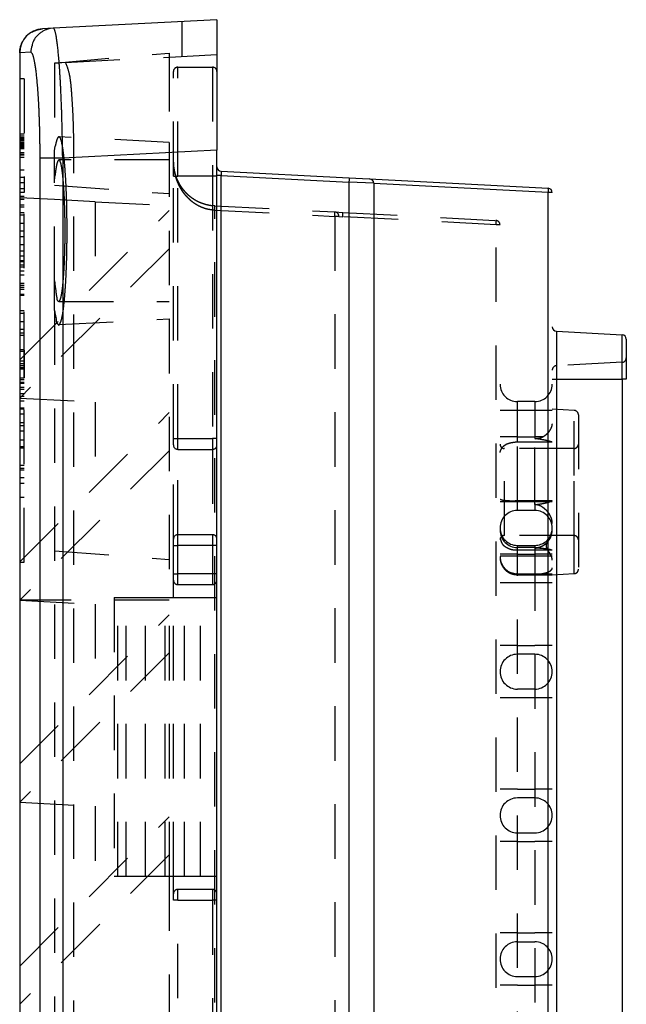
# Model space of a CAD drawing. Extents: x 4.4 to 23.4, y 0.5 to 15.
# Tile 19 of 19: x 16.3 to 17.6, y 6.8 to 9.1. Entities that reach past the tile are written whole.
import ezdxf

# ---------------------------------------------------------------- set-up
doc = ezdxf.new("R2010")
doc.units = 0
doc.linetypes.add('HIDDEN', pattern=[0.1875, 0.125, -0.0625])
doc.layers.add('ACSRY', color=30, linetype='CONTINUOUS')

msp = doc.modelspace()

# ---------------------------------------------------------------- linework, layer by layer
at = {"layer": 'ACSRY', "color": 30, "linetype": 'CONTINUOUS'}
for p, q in [((16.7054, 9.079), (16.3296, 9.0593)), ((16.7054, 9.079), (16.7054, 8.7794)), ((16.3296, 9.0593), (16.3045, 9.058)), ((16.2777, 9.0044), (16.2526, 9.0031)), ((16.2526, 9.0031), (16.2526, 2.8609)), ((16.7054, 8.7794), (16.3511, 8.7609)), ((16.7054, 3.0846), (16.7054, 8.7794)), ((16.3511, 8.7609), (16.2992, 8.7609)), ((16.2992, 3.1032), (16.2992, 8.7609)), ((16.3511, 8.7609), (16.3511, 3.1032)), ((16.7149, 8.7313), (17.0085, 8.7159)), ((16.7149, 8.7213), (16.7054, 8.7213)), ((16.7149, 8.7213), (17.0085, 8.7059)), ((16.7149, 3.1427), (16.7149, 8.7213)), ((17.0085, 8.7159), (17.0559, 8.7134)), ((17.0654, 8.7034), (17.0085, 8.7059)), ((17.0085, 8.7059), (17.0085, 3.1581)), ((17.0559, 8.7134), (17.4659, 8.6919)), ((17.0654, 8.7034), (17.0654, 3.1606)), ((17.4663, 8.6819), (17.0654, 8.7029)), ((17.4754, 8.6819), (17.4663, 8.6819)), ((17.4663, 3.1821), (17.4663, 8.6819)), ((17.4849, 8.3635), (17.6359, 8.3556)), ((17.4849, 8.3635), (17.4849, 8.254)), ((17.6359, 8.254), (17.6359, 8.3556)), ((17.6454, 8.3456), (17.6454, 8.254)), ((17.4754, 8.254), (17.4849, 8.254)), ((17.4849, 8.254), (17.6359, 8.254)), ((17.4849, 8.254), (17.4849, 3.61)), ((17.6454, 8.254), (17.6359, 8.254)), ((17.6359, 8.254), (17.6359, 3.61))]:
    msp.add_line(p, q, dxfattribs=at)
at = {"layer": 'ACSRY', "color": 30, "linetype": 'HIDDEN'}
for p, q in [((16.6254, 8.9947), (16.6254, 9.0748)), ((16.3324, 8.9794), (16.5954, 9.0024)), ((16.3577, 8.9807), (16.7054, 8.9989)), ((16.5954, 9.0024), (16.5954, 8.9931)), ((16.3577, 8.9807), (16.3324, 8.9794)), ((16.3324, 8.9794), (16.3324, 8.7779)), ((16.5954, 8.9931), (16.5954, 8.797)), ((16.6054, 8.72), (16.6054, 8.96)), ((16.6154, 8.97), (16.6954, 8.97)), ((16.6154, 8.72), (16.6154, 8.97)), ((16.6954, 8.97), (16.6954, 8.72)), ((16.2624, 8.9436), (16.2524, 8.9436)), ((16.2624, 8.9436), (16.2624, 8.682)), ((16.2624, 8.8112), (16.2524, 8.8112)), ((16.2624, 8.8077), (16.2524, 8.8077)), ((16.2524, 8.8054), (16.2624, 8.8054)), ((16.2624, 8.8023), (16.2524, 8.8023)), ((16.2524, 8.8008), (16.2624, 8.8008)), ((16.2624, 8.7966), (16.2524, 8.7966)), ((16.2524, 8.7961), (16.2624, 8.7961)), ((16.2524, 8.7955), (16.2624, 8.7955)), ((16.2624, 8.8162), (16.2526, 8.8162)), ((16.5954, 8.797), (16.3425, 8.8103)), ((16.5954, 8.797), (16.5954, 8.5945)), ((16.2624, 8.7937), (16.2524, 8.7937)), ((16.2624, 8.7918), (16.2524, 8.7918)), ((16.2524, 8.7907), (16.2624, 8.7907)), ((16.2524, 8.7888), (16.2624, 8.7888)), ((16.2624, 8.7879), (16.2524, 8.7879)), ((16.2624, 8.7863), (16.2524, 8.7863)), ((16.2524, 8.7849), (16.2624, 8.7849)), ((16.2524, 8.7836), (16.2624, 8.7836)), ((16.2524, 8.7739), (16.2624, 8.7739)), ((16.3324, 8.7096), (16.3324, 8.7779)), ((16.2524, 8.7705), (16.2624, 8.7705)), ((16.2624, 8.7698), (16.2524, 8.7698)), ((16.2524, 8.7687), (16.2624, 8.7687)), ((16.2526, 8.7637), (16.2624, 8.7637)), ((16.5954, 8.757), (16.3425, 8.757)), ((16.377, 3.102), (16.377, 8.762)), ((16.2624, 8.7335), (16.2526, 8.7335)), ((16.2624, 8.7164), (16.2524, 8.7164)), ((16.2624, 8.7048), (16.2524, 8.7048)), ((16.3324, 8.4794), (16.3324, 8.7096)), ((16.6054, 8.1175), (16.6054, 8.72)), ((16.6054, 8.72), (16.6154, 8.72)), ((16.6154, 8.1175), (16.6154, 8.72)), ((16.6954, 8.72), (16.6154, 8.72)), ((16.7054, 8.72), (16.6954, 8.72)), ((16.6954, 8.72), (16.6954, 8.1175)), ((16.2524, 8.6916), (16.2624, 8.6916)), ((16.2624, 8.682), (16.2524, 8.682)), ((16.2624, 7.8334), (16.2624, 8.682)), ((16.3324, 8.6992), (16.5954, 8.6797)), ((16.2624, 8.6728), (16.2524, 8.6728)), ((16.2624, 8.666), (16.2524, 8.666)), ((16.3324, 8.666), (16.2526, 8.6702)), ((16.426, 8.6611), (16.3324, 8.666)), ((16.426, 8.6611), (16.426, 8.4714)), ((16.426, 8.6611), (16.5954, 8.6522)), ((16.2524, 8.6538), (16.2624, 8.6538)), ((16.2524, 8.649), (16.2624, 8.649)), ((16.2526, 8.298), (16.5954, 8.6408)), ((16.7002, 8.6519), (16.9759, 8.6375)), ((16.7002, 8.642), (16.9759, 8.6275)), ((16.7002, 3.2221), (16.7002, 8.642)), ((16.9759, 8.6375), (16.9942, 8.6365)), ((16.9942, 8.6365), (17.3459, 8.6181)), ((16.2624, 8.6355), (16.2524, 8.6355)), ((16.2624, 8.6303), (16.2524, 8.6303)), ((16.9854, 8.6275), (16.9759, 8.6275)), ((16.9759, 8.6275), (16.9759, 3.2365)), ((16.9854, 8.6275), (16.9945, 8.6265)), ((17.3463, 8.6081), (16.9945, 8.6265)), ((16.2524, 8.612), (16.2624, 8.612)), ((16.2524, 8.5943), (16.2624, 8.5943)), ((16.5954, 8.5945), (16.5954, 8.392)), ((17.3554, 8.6081), (17.3463, 8.6081)), ((17.3463, 3.2559), (17.3463, 8.6081)), ((16.2624, 8.5803), (16.2524, 8.5803)), ((16.2624, 8.562), (16.2524, 8.562)), ((16.2524, 8.5486), (16.2624, 8.5486)), ((16.5954, 8.5531), (16.2526, 8.2103)), ((16.2524, 8.5369), (16.2624, 8.5367)), ((16.2624, 8.5257), (16.2524, 8.5257)), ((16.2624, 8.5234), (16.2524, 8.5234)), ((16.2624, 8.515), (16.2524, 8.515)), ((16.2524, 8.5119), (16.2624, 8.5119)), ((16.2624, 8.5017), (16.2524, 8.5017)), ((16.2524, 8.4935), (16.2624, 8.4935)), ((16.3324, 8.4112), (16.3324, 8.4794)), ((16.2624, 8.4735), (16.2524, 8.4735)), ((16.2524, 8.4697), (16.2624, 8.4697)), ((16.2624, 8.4639), (16.2524, 8.4639)), ((16.2524, 8.46), (16.2624, 8.46)), ((16.2624, 8.4479), (16.2524, 8.4479)), ((16.2524, 8.4467), (16.2624, 8.4467)), ((16.2524, 8.4113), (16.2624, 8.4113)), ((16.3324, 8.4112), (16.3324, 3.4529)), ((16.3425, 8.432), (16.5954, 8.432)), ((16.2524, 8.4048), (16.2624, 8.4048)), ((16.3425, 8.3788), (16.5954, 8.392)), ((16.5954, 8.392), (16.5954, 7.752)), ((16.2624, 8.3853), (16.2524, 8.3853)), ((16.2524, 8.3686), (16.2624, 8.3686)), ((16.2624, 8.3592), (16.2524, 8.3592)), ((16.2524, 8.3544), (16.2624, 8.3544)), ((16.2624, 8.3206), (16.2524, 8.3206)), ((16.2624, 8.317), (16.2524, 8.317)), ((16.2624, 8.2946), (16.2524, 8.2946)), ((16.2524, 8.2895), (16.2624, 8.2895)), ((16.2624, 8.2844), (16.2524, 8.2844)), ((16.2624, 8.2796), (16.2524, 8.2796)), ((16.2524, 8.2771), (16.2624, 8.2771)), ((17.6359, 8.2924), (17.4849, 8.2845)), ((16.2524, 8.257), (16.2624, 8.257)), ((16.2624, 8.2522), (16.2524, 8.2522)), ((16.2624, 8.2518), (16.2524, 8.2518)), ((16.2624, 8.2456), (16.2524, 8.2456)), ((16.2624, 8.2437), (16.2524, 8.2437)), ((16.2524, 8.2349), (16.2624, 8.2349)), ((16.2524, 8.2307), (16.2624, 8.2307)), ((16.2624, 8.2139), (16.2524, 8.2139)), ((16.2526, 8.2208), (16.2624, 8.2208)), ((16.2526, 8.2103), (16.426, 8.201)), ((16.2624, 8.2029), (16.2524, 8.2029)), ((16.2524, 8.1877), (16.2624, 8.1877)), ((16.2524, 8.1853), (16.2624, 8.1853)), ((16.426, 8.201), (16.426, 8.0074)), ((17.4354, 8.202), (17.3954, 8.202)), ((17.3954, 8.182), (17.3954, 8.202)), ((17.4354, 8.202), (17.4354, 8.182)), ((17.5259, 8.1819), (17.4754, 8.1845)), ((16.2524, 8.1743), (16.2624, 8.1743)), ((16.2526, 7.834), (16.5954, 8.1768)), ((17.3954, 8.182), (17.3554, 8.182)), ((17.3954, 8.1212), (17.3954, 8.182)), ((17.4354, 8.182), (17.3954, 8.182)), ((17.4754, 8.182), (17.4354, 8.182)), ((17.4354, 8.182), (17.4354, 8.1212)), ((17.5259, 7.8072), (17.5259, 8.1819)), ((17.5354, 8.1719), (17.5354, 7.8171)), ((16.2524, 8.154), (16.2624, 8.154)), ((16.2524, 8.1471), (16.2624, 8.1471)), ((16.2524, 8.1349), (16.2624, 8.1349)), ((16.6054, 8.1025), (16.6054, 8.1175)), ((16.6054, 8.1175), (16.6154, 8.1175)), ((16.6154, 8.0925), (16.6154, 8.1175)), ((16.6154, 8.1175), (16.6954, 8.1175)), ((16.7054, 8.1175), (16.6954, 8.1175)), ((16.6954, 8.1175), (16.6954, 8.0925)), ((17.3954, 8.1212), (17.3554, 8.1212)), ((17.3954, 8.1091), (17.3954, 8.1212)), ((17.3954, 8.1212), (17.4354, 8.1212)), ((17.4535, 8.1212), (17.4354, 8.1212)), ((17.4354, 8.1212), (17.4354, 8.1171)), ((17.4354, 7.972), (17.4354, 8.1171)), ((16.2624, 8.1132), (16.2524, 8.1132)), ((16.2624, 8.0986), (16.2524, 8.0986)), ((16.2624, 8.0951), (16.2524, 8.0951)), ((16.6054, 7.8865), (16.6054, 8.1025)), ((17.5254, 8.0945), (17.3654, 8.0945)), ((17.3654, 7.8945), (17.3654, 8.0945)), ((17.3954, 7.9742), (17.3954, 8.1091)), ((17.4754, 8.1091), (17.3954, 8.1091)), ((17.5254, 7.8945), (17.5254, 8.0945)), ((16.5954, 8.0891), (16.2526, 7.7463)), ((16.6154, 8.0925), (16.6954, 8.0925)), ((16.6154, 7.8965), (16.6154, 8.0925)), ((16.6954, 8.0925), (16.6954, 7.8965)), ((16.2524, 8.0563), (16.2624, 8.0563)), ((16.2524, 8.0495), (16.2624, 8.0495)), ((16.2524, 8.0454), (16.2624, 8.0454)), ((16.2624, 8.0267), (16.2524, 8.0267)), ((16.2524, 8.0148), (16.2624, 8.0148)), ((16.2524, 7.9827), (16.2624, 7.9827)), ((17.3954, 7.972), (17.3554, 7.972)), ((17.3954, 7.952), (17.3954, 7.9742)), ((17.4754, 7.9742), (17.3954, 7.9742)), ((17.4354, 7.972), (17.3954, 7.972)), ((17.4754, 7.972), (17.4354, 7.972)), ((17.4354, 7.9655), (17.4354, 7.972)), ((17.4354, 7.9655), (17.4354, 7.952)), ((17.4354, 7.952), (17.3954, 7.952)), ((16.6954, 7.8965), (16.6154, 7.8965)), ((16.6154, 7.8715), (16.6154, 7.8965)), ((16.6954, 7.8965), (16.6954, 7.8715)), ((17.5254, 7.8945), (17.3654, 7.8945)), ((16.6054, 7.8715), (16.6054, 7.8865)), ((16.6054, 7.807), (16.6054, 7.8715)), ((16.6054, 7.8715), (16.6154, 7.8715)), ((16.6154, 7.807), (16.6154, 7.8715)), ((16.6954, 7.8715), (16.6154, 7.8715)), ((16.7054, 7.8715), (16.6954, 7.8715)), ((16.6954, 7.8715), (16.6954, 7.807)), ((17.3954, 7.872), (17.4354, 7.872)), ((17.3954, 7.867), (17.3954, 7.872)), ((17.4354, 7.872), (17.4354, 7.867)), ((16.3324, 7.8593), (16.5954, 7.8399)), ((17.3954, 7.852), (17.3554, 7.852)), ((17.3954, 7.847), (17.3554, 7.847)), ((17.4354, 7.867), (17.3954, 7.867)), ((17.3954, 7.847), (17.3954, 7.867)), ((17.4754, 7.8611), (17.3954, 7.8611)), ((17.3954, 7.852), (17.4354, 7.852)), ((17.3954, 6.677), (17.3954, 7.847)), ((17.4354, 7.847), (17.3954, 7.847)), ((17.4354, 7.867), (17.4354, 7.847)), ((17.4708, 7.852), (17.4354, 7.852)), ((17.4754, 7.847), (17.4354, 7.847)), ((17.4354, 7.847), (17.4354, 6.677)), ((17.4754, 7.852), (17.4708, 7.852)), ((16.2524, 7.8334), (16.2624, 7.8334)), ((16.6054, 7.792), (16.6054, 7.807)), ((16.6054, 7.807), (16.6154, 7.807)), ((16.6154, 7.782), (16.6154, 7.807)), ((16.6954, 7.807), (16.6154, 7.807)), ((16.7054, 7.807), (16.6954, 7.807)), ((16.6954, 7.807), (16.6954, 7.782)), ((17.4754, 7.8061), (17.3954, 7.8063)), ((17.3954, 7.8045), (17.4754, 7.8045)), ((17.4754, 7.8045), (17.5259, 7.8072)), ((16.6054, 7.752), (16.6054, 7.792)), ((16.6154, 7.782), (16.6954, 7.782)), ((17.3954, 7.7863), (17.3554, 7.7863)), ((17.4354, 7.7863), (17.3954, 7.7863)), ((17.4754, 7.7863), (17.4354, 7.7863)), ((16.5954, 7.7462), (16.2524, 7.7461)), ((16.2526, 7.7461), (16.426, 7.737)), ((16.426, 7.737), (16.426, 7.5434)), ((16.4692, 7.752), (16.4778, 7.752)), ((16.4692, 7.752), (16.4692, 7.112)), ((16.4778, 7.752), (16.5416, 7.752)), ((16.4778, 7.112), (16.4778, 7.752)), ((16.4972, 7.112), (16.4972, 7.752)), ((16.5416, 7.752), (16.5854, 7.752)), ((16.5416, 7.112), (16.5416, 7.752)), ((16.5854, 7.752), (16.5954, 7.752)), ((16.5867, 7.112), (16.5867, 7.752)), ((16.5963, 7.752), (16.7054, 7.752)), ((16.5963, 7.112), (16.5963, 7.752)), ((16.6054, 7.112), (16.6054, 7.752)), ((16.6308, 7.112), (16.6308, 7.752)), ((16.6675, 7.112), (16.6675, 7.752)), ((16.2526, 7.37), (16.5954, 7.7128)), ((17.3954, 7.642), (17.3554, 7.642)), ((17.3954, 7.642), (17.4354, 7.642)), ((17.4754, 7.642), (17.4354, 7.642)), ((16.5954, 7.6251), (16.2526, 7.2823)), ((17.4354, 7.622), (17.3954, 7.622)), ((17.4354, 7.542), (17.3954, 7.542)), ((17.3954, 7.522), (17.3554, 7.522)), ((17.4354, 7.522), (17.3954, 7.522)), ((17.4754, 7.522), (17.4354, 7.522)), ((17.3954, 7.312), (17.3554, 7.312)), ((17.3954, 7.312), (17.4354, 7.312)), ((17.4754, 7.312), (17.4354, 7.312)), ((16.2526, 7.2823), (16.426, 7.273)), ((17.4354, 7.292), (17.3954, 7.292)), ((16.426, 7.273), (16.426, 7.0794)), ((16.2526, 6.906), (16.5954, 7.2488)), ((17.3954, 7.212), (17.4354, 7.212)), ((17.3954, 7.192), (17.3554, 7.192)), ((17.3954, 7.192), (17.4354, 7.192)), ((17.4754, 7.192), (17.4354, 7.192)), ((16.5954, 7.1611), (16.2526, 6.8183)), ((16.4778, 7.112), (16.4692, 7.112)), ((16.5416, 7.112), (16.4778, 7.112)), ((16.5854, 7.112), (16.5416, 7.112)), ((16.5954, 7.112), (16.5854, 7.112)), ((16.5954, 7.112), (16.5954, 6.111)), ((16.7054, 7.112), (16.5963, 7.112)), ((16.6054, 7.072), (16.6054, 7.112)), ((16.6954, 7.082), (16.6154, 7.082)), ((16.6154, 7.057), (16.6154, 7.082)), ((16.6954, 7.082), (16.6954, 7.057)), ((16.6054, 7.057), (16.6054, 7.072)), ((16.6154, 7.057), (16.6054, 7.057)), ((16.6154, 7.057), (16.6954, 7.057)), ((16.6154, 4.807), (16.6154, 7.057)), ((16.7054, 7.057), (16.6954, 7.057)), ((16.6954, 7.057), (16.6954, 4.807)), ((17.3954, 6.982), (17.3554, 6.982)), ((17.3954, 6.982), (17.4354, 6.982)), ((17.4754, 6.982), (17.4354, 6.982)), ((17.3954, 6.962), (17.4354, 6.962)), ((17.3954, 6.882), (17.4354, 6.882)), ((17.3954, 6.862), (17.3554, 6.862)), ((17.3954, 6.862), (17.4354, 6.862)), ((17.4754, 6.862), (17.4354, 6.862))]:
    msp.add_line(p, q, dxfattribs=at)
at = {"layer": 'ACSRY', "color": 30, "linetype": 'CONTINUOUS'}
for points in [[(16.2526, 9.0031), (16.253, 9.0096, -0.033303), (16.2542, 9.0161, -0.029238), (16.2562, 9.0227, -0.030045), (16.2592, 9.0292, -0.037554), (16.2632, 9.0354, -0.031263), (16.2676, 9.0409, -0.015752), (16.2722, 9.0457, -0.040018), (16.2789, 9.0501, -0.067776), (16.2898, 9.0542, -0.036231), (16.3045, 9.058, -0.019288)], [(16.3296, 9.0593), (16.3232, 9.0586, 0.033555), (16.3167, 9.0571, 0.029443), (16.3103, 9.0547, 0.030229), (16.304, 9.0514, 0.037729), (16.2981, 9.047, 0.031346), (16.2927, 9.0423, 0.015773), (16.2882, 9.0374, 0.040017), (16.2843, 9.0305, 0.067543), (16.2808, 9.0194, 0.036015), (16.2777, 9.0044, 0.019156)], [(16.3511, 8.7609), (16.351, 8.7727, 0.00061), (16.3508, 8.7844, 0.000615), (16.3507, 8.7961, 0.000617), (16.3504, 8.8078, 0.000618), (16.3502, 8.8194, 0.000625), (16.3499, 8.8309, 0.000634), (16.3496, 8.8424, 0.000647), (16.3493, 8.8536, 0.000663), (16.349, 8.8648, 0.000683), (16.3486, 8.8757, 0.000709), (16.3482, 8.8865, 0.000736), (16.3478, 8.8971, 0.000763), (16.3473, 8.9075, 0.000793), (16.3469, 8.9176, 0.000822), (16.3464, 8.9275, 0.00086), (16.3459, 8.9372, 0.000904), (16.3453, 8.9465, 0.000958), (16.3448, 8.9556, 0.001019), (16.3442, 8.9643, 0.001096), (16.3436, 8.9728, 0.001186), (16.343, 8.9809, 0.001288), (16.3424, 8.9887, 0.001395), (16.3417, 8.9961, 0.001527), (16.3411, 9.0031, 0.001679), (16.3404, 9.0098, 0.001866), (16.3397, 9.0161, 0.002078), (16.3391, 9.0219, 0.002389), (16.3384, 9.0274, 0.002809), (16.3377, 9.0325, 0.003216), (16.3369, 9.0371, 0.00354), (16.3362, 9.0413, 0.004659), (16.3355, 9.0451, 0.006922), (16.3347, 9.0484, 0.006931), (16.334, 9.0513, 0.002836), (16.3334, 9.0537, 0.013402), (16.3326, 9.0558, 0.046653), (16.3313, 9.0577, 0.052891), (16.3296, 9.0593, 0.044743)], [(16.2992, 8.7609), (16.2992, 8.7705, 0.000861), (16.2991, 8.7801, 0.000868), (16.2991, 8.7897, 0.000871), (16.2989, 8.7992, 0.000873), (16.2988, 8.8087, 0.000882), (16.2986, 8.8181, 0.000896), (16.2984, 8.8274, 0.000914), (16.2982, 8.8366, 0.000936), (16.2979, 8.8457, 0.000965), (16.2976, 8.8547, 0.001002), (16.2972, 8.8635, 0.00104), (16.2969, 8.8722, 0.001078), (16.2965, 8.8806, 0.00112), (16.296, 8.8889, 0.001161), (16.2956, 8.897, 0.001215), (16.2951, 8.9048, 0.001277), (16.2946, 8.9125, 0.001354), (16.294, 8.9199, 0.00144), (16.2935, 8.927, 0.001547), (16.2929, 8.9339, 0.001673), (16.2923, 8.9405, 0.001817), (16.2916, 8.9469, 0.001967), (16.291, 8.9529, 0.002153), (16.2903, 8.9587, 0.002366), (16.2896, 8.9641, 0.002627), (16.2889, 8.9692, 0.002923), (16.2882, 8.974, 0.003356), (16.2874, 8.9785, 0.00394), (16.2867, 8.9826, 0.0045), (16.2859, 8.9864, 0.00494), (16.2851, 8.9898, 0.006477), (16.2843, 8.9929, 0.009564), (16.2835, 8.9956, 0.009486), (16.2827, 8.998, 0.003854), (16.282, 8.9999, 0.01806), (16.2811, 9.0016, 0.059333), (16.2796, 9.0031, 0.058471), (16.2777, 9.0044, 0.043279)], [(16.7149, 8.7313), (16.7148, 8.7312, 0.255851), (16.7148, 8.7312, 0.066583), (16.7148, 8.731, 0.025314), (16.7147, 8.7308, 0.01338), (16.7147, 8.7305, 0.008232), (16.7147, 8.7302, 0.005715), (16.7147, 8.7298, 0.004258), (16.7147, 8.7294, 0.003418), (16.7147, 8.7289, 0.00271), (16.7147, 8.7284, 0.00219), (16.7147, 8.7278, 0.002023), (16.7147, 8.7272, 0.00199), (16.7147, 8.7265, 0.001327), (16.7147, 8.7258, 0.000453), (16.7147, 8.7252, 0.001603), (16.7147, 8.7244, 0.002472), (16.7148, 8.7231, 0.001133), (16.7149, 8.7213, 0.000579)], [(17.0085, 8.7159), (17.0086, 8.7158, -0.329492), (17.0087, 8.7156, -0.043815), (17.0087, 8.7152, -0.017334), (17.0087, 8.7146, -0.010879), (17.0087, 8.7138, -0.005299), (17.0088, 8.713, -0.002112), (17.0088, 8.7121, -0.004283), (17.0087, 8.7108, -0.004982), (17.0087, 8.7087, -0.002171), (17.0085, 8.7059, -0.001089)], [(17.4663, 8.6819), (17.4663, 8.6831, 0.003021), (17.4664, 8.6844, 0.00273), (17.4664, 8.6856, 0.002972), (17.4664, 8.6868, 0.004154), (17.4664, 8.6879, 0.004151), (17.4664, 8.689, 0.002457), (17.4664, 8.6899, 0.00723), (17.4663, 8.6906, 0.02259), (17.4661, 8.6913, 0.031418), (17.4659, 8.6919, 0.034409)]]:
    msp.add_lwpolyline(points, format="xyb", dxfattribs=at)
at = {"layer": 'ACSRY', "color": 30, "linetype": 'HIDDEN'}
for points in [[(16.377, 8.762), (16.3769, 8.7861, 0.002997), (16.3765, 8.8108, 0.002476), (16.3759, 8.8363, 0.00272), (16.3749, 8.8619, 0.004016), (16.3735, 8.8868, 0.003814), (16.372, 8.9099, 0.001867), (16.3703, 8.9304, 0.006849), (16.3678, 8.9487, 0.022439), (16.3636, 8.9655, 0.029923), (16.3577, 8.9807, 0.029943)], [(16.3324, 8.7779), (16.334, 8.7884, -0.010895), (16.3359, 8.7971, -0.014892), (16.3378, 8.8039, -0.024736), (16.34, 8.8085, -0.060668), (16.3422, 8.8102, -0.224534), (16.3445, 8.8088, -0.263439), (16.3469, 8.8039, -0.069753), (16.3492, 8.7955, -0.029031), (16.3514, 8.7835, -0.015211), (16.3535, 8.7684, -0.009698), (16.3554, 8.7505, -0.006739), (16.357, 8.7303, -0.00508), (16.3584, 8.7084, -0.004083), (16.3595, 8.6854, -0.003401), (16.3603, 8.662, -0.00293), (16.3608, 8.6388, -0.00253), (16.3611, 8.6164, -0.002414), (16.3612, 8.5945, -0.002214), (16.3611, 8.5726, -0.002214), (16.3608, 8.5502, -0.002417), (16.3603, 8.527, -0.00253), (16.3595, 8.5036, -0.002919), (16.3584, 8.4807, -0.003403), (16.357, 8.4588, -0.004136), (16.3554, 8.4386, -0.005077), (16.3535, 8.4206, -0.006438), (16.3515, 8.4054, -0.009665), (16.3492, 8.3935, -0.017615), (16.3468, 8.3854, -0.030591), (16.3445, 8.3802, -0.033769), (16.3424, 8.3776, -0.177954), (16.34, 8.3805, -0.337303), (16.3366, 8.3919, -0.033337), (16.3324, 8.4112, -0.011181)], [(16.3324, 8.7096), (16.3337, 8.7223, -0.005578), (16.335, 8.7331, -0.007333), (16.3365, 8.7419, -0.011279), (16.338, 8.7489, -0.019037), (16.3397, 8.754, -0.037976), (16.3416, 8.7567, -0.12247), (16.3435, 8.7565, -0.386294), (16.3455, 8.7532, -0.111842), (16.3475, 8.7465, -0.03517), (16.3494, 8.7365, -0.017557), (16.3511, 8.7235, -0.010346), (16.3526, 8.7079, -0.007066), (16.3539, 8.6903, -0.005277), (16.355, 8.6713, -0.004186), (16.3557, 8.6517, -0.003479), (16.3563, 8.6321, -0.002919), (16.3566, 8.6131, -0.002754), (16.3567, 8.5945, -0.002491), (16.3566, 8.5759, -0.002492), (16.3563, 8.5569, -0.002757), (16.3557, 8.5373, -0.002919), (16.355, 8.5177, -0.003467), (16.3539, 8.4987, -0.004187), (16.3526, 8.4811, -0.005342), (16.3511, 8.4656, -0.00707), (16.3494, 8.4525, -0.00988), (16.3475, 8.4425, -0.017346), (16.3455, 8.4358, -0.041528), (16.3435, 8.4329, -0.129632), (16.3416, 8.4323, -0.18813), (16.3399, 8.4336, -0.296788), (16.338, 8.4401, -0.066242), (16.3355, 8.4557, -0.013083), (16.3324, 8.4794, -0.005293)], [(16.6111, 8.7184), (16.6104, 8.7206, -0.00472), (16.6098, 8.7227, -0.004792), (16.6091, 8.7248, -0.004933), (16.6086, 8.7269, -0.005111), (16.6081, 8.729, -0.005045), (16.6076, 8.7311, -0.004774), (16.6072, 8.7332, -0.005314), (16.6068, 8.7353, -0.006368), (16.6065, 8.7374, -0.004894), (16.6062, 8.7394, -0.001748), (16.6059, 8.7412, -0.006874), (16.6057, 8.7435, -0.011778), (16.6056, 8.7471, -0.005772), (16.6054, 8.7518, -0.003073)], [(16.6108, 8.7194), (16.6101, 8.7214, -0.005104), (16.6095, 8.7234, -0.005081), (16.609, 8.7253, -0.00513), (16.6084, 8.7273, -0.005237), (16.608, 8.7293, -0.005092), (16.6075, 8.7313, -0.004757), (16.6071, 8.7333, -0.00525), (16.6068, 8.7354, -0.006259), (16.6064, 8.7375, -0.00475), (16.6062, 8.7395, -0.001626), (16.6059, 8.7412, -0.006697), (16.6057, 8.7435, -0.011519), (16.6056, 8.7471, -0.005613), (16.6054, 8.7518, -0.002965)], [(16.6054, 8.7518), (16.6055, 8.7482, 0.007443), (16.6056, 8.7446, 0.007424), (16.6059, 8.741, 0.007433), (16.6063, 8.7374, 0.007493), (16.6068, 8.7338, 0.007534), (16.6073, 8.7302, 0.007568), (16.6081, 8.7266, 0.007596), (16.6089, 8.7231, 0.007637), (16.6098, 8.7195, 0.007661), (16.6108, 8.716, 0.007686), (16.612, 8.7125, 0.00774), (16.6133, 8.709, 0.007859), (16.6147, 8.7056, 0.007963), (16.6162, 8.7022, 0.008106), (16.6178, 8.6988, 0.008217), (16.6195, 8.6954, 0.008352), (16.6214, 8.6921, 0.008452), (16.6234, 8.6889, 0.008579), (16.6255, 8.6857, 0.008669), (16.6277, 8.6825, 0.008782), (16.6301, 8.6794, 0.00891), (16.6326, 8.6763, 0.009144), (16.6353, 8.6734, 0.009324), (16.6381, 8.6705, 0.009573), (16.641, 8.6677, 0.009731), (16.644, 8.6649, 0.009905), (16.6472, 8.6623, 0.010186), (16.6506, 8.6598, 0.010654), (16.654, 8.6574, 0.010502), (16.6576, 8.6552, 0.009981), (16.6614, 8.653, 0.011422), (16.6653, 8.651, 0.014263), (16.6695, 8.6492, 0.010721), (16.6735, 8.6476, 0.003138), (16.6771, 8.6462, 0.015428), (16.6821, 8.6449, 0.027606), (16.6898, 8.6434, 0.013362), (16.7002, 8.642, 0.006883)], [(16.6211, 8.698), (16.6208, 8.6984, -0.001383), (16.6205, 8.6989, -0.001378), (16.6203, 8.6993, -0.001364), (16.62, 8.6998, -0.001345), (16.6197, 8.7003, -0.001335), (16.6194, 8.7007, -0.00133), (16.6192, 8.7012, -0.001329), (16.6189, 8.7016, -0.001327), (16.6186, 8.7021, -0.001326), (16.6184, 8.7025, -0.001324), (16.6181, 8.703, -0.001323), (16.6179, 8.7035, -0.001321), (16.6176, 8.7039, -0.001319), (16.6173, 8.7044, -0.001317), (16.6171, 8.7049, -0.001315), (16.6169, 8.7053, -0.001313), (16.6166, 8.7058, -0.001311), (16.6164, 8.7062, -0.001309), (16.6161, 8.7067, -0.001307), (16.6159, 8.7072, -0.001305), (16.6157, 8.7076, -0.001303), (16.6154, 8.7081, -0.001301), (16.6152, 8.7086, -0.001299), (16.615, 8.7091, -0.001297), (16.6148, 8.7095, -0.001295), (16.6146, 8.71, -0.001292), (16.6143, 8.7105, -0.001291), (16.6141, 8.7109, -0.001291), (16.6139, 8.7114, -0.001286), (16.6137, 8.7119, -0.001275), (16.6135, 8.7124, -0.001284), (16.6133, 8.7128, -0.001307), (16.6131, 8.7133, -0.001269), (16.6129, 8.7138, -0.001184), (16.6127, 8.7143, -0.001303), (16.6125, 8.7147, -0.001547), (16.6123, 8.7152, -0.001176), (16.6121, 8.7157, -0.000409), (16.612, 8.7161, -0.001649), (16.6118, 8.7166, -0.002836), (16.6115, 8.7175, -0.00139), (16.6111, 8.7186, -0.000738)], [(16.7002, 8.6519), (16.6967, 8.6522, -0.008453), (16.6933, 8.6525, -0.008655), (16.6899, 8.653, -0.008626), (16.6866, 8.6536, -0.008386), (16.6833, 8.6543, -0.00826), (16.68, 8.6551, -0.008172), (16.6768, 8.656, -0.008119), (16.6736, 8.657, -0.008054), (16.6705, 8.6581, -0.008043), (16.6675, 8.6593, -0.008039), (16.6645, 8.6605, -0.008079), (16.6616, 8.6619, -0.008123), (16.6588, 8.6633, -0.008052), (16.6561, 8.6648, -0.007745), (16.6534, 8.6664, -0.007616), (16.6509, 8.668, -0.007579), (16.6484, 8.6697, -0.007543), (16.6459, 8.6714, -0.007445), (16.6436, 8.6732, -0.007384), (16.6413, 8.675, -0.007296), (16.6391, 8.6769, -0.007234), (16.637, 8.6789, -0.007136), (16.6349, 8.6808, -0.00708), (16.633, 8.6828, -0.007004), (16.6311, 8.6849, -0.006926), (16.6293, 8.687, -0.006786), (16.6275, 8.6891, -0.006783), (16.6258, 8.6912, -0.006839), (16.6242, 8.6934, -0.006646), (16.6227, 8.6956, -0.006231), (16.6212, 8.6978, -0.006777), (16.6198, 8.7, -0.007899), (16.6185, 8.7024, -0.006123), (16.6173, 8.7046, -0.002457), (16.6162, 8.7066, -0.008273), (16.6149, 8.7092, -0.013936), (16.6132, 8.7132, -0.007014), (16.6111, 8.7184, -0.003805)], [(16.7002, 8.642), (16.7002, 8.6432, 0.001819), (16.7003, 8.6444, 0.001643), (16.7003, 8.6456, 0.001788), (16.7004, 8.6468, 0.0025), (16.7004, 8.648, 0.002501), (16.7004, 8.649, 0.001483), (16.7004, 8.6499, 0.004367), (16.7004, 8.6507, 0.013758), (16.7003, 8.6513, 0.019724), (16.7002, 8.6519, 0.022798)], [(16.9759, 8.6275), (16.976, 8.6287, 0.001815), (16.976, 8.6299, 0.00164), (16.9761, 8.6312, 0.001785), (16.9761, 8.6324, 0.002495), (16.9761, 8.6335, 0.002496), (16.9761, 8.6346, 0.00148), (16.9761, 8.6354, 0.004358), (16.9761, 8.6362, 0.01373), (16.976, 8.6369, 0.019683), (16.9759, 8.6375, 0.022751)], [(16.9945, 8.6265), (16.9946, 8.6278, 0.003022), (16.9946, 8.629, 0.002731), (16.9947, 8.6302, 0.002973), (16.9947, 8.6314, 0.004155), (16.9947, 8.6326, 0.004152), (16.9946, 8.6336, 0.002457), (16.9946, 8.6345, 0.007231), (16.9945, 8.6352, 0.02259), (16.9944, 8.6359, 0.031411), (16.9942, 8.6365, 0.034395)], [(17.3463, 8.6081), (17.3463, 8.6093, 0.003022), (17.3464, 8.6105, 0.002731), (17.3464, 8.6118, 0.002973), (17.3464, 8.613, 0.004155), (17.3464, 8.6141, 0.004153), (17.3464, 8.6152, 0.002457), (17.3464, 8.616, 0.007232), (17.3463, 8.6168, 0.022596), (17.3461, 8.6175, 0.031424), (17.3459, 8.6181, 0.034413)], [(16.2624, 8.3186), (16.2624, 8.3175, 0.000003), (16.2624, 8.3163, 0.000003), (16.2624, 8.3151, 0.000003), (16.2624, 8.3137, 0.000002), (16.2624, 8.3124, 0.000001), (16.2624, 8.311, 0.000001), (16.2624, 8.3097, 0.000001), (16.2624, 8.3084, 0), (16.2624, 8.3071), (16.2624, 8.3058), (16.2624, 8.3045), (16.2624, 8.3032), (16.2624, 8.3019), (16.2624, 8.3005), (16.2624, 8.2991), (16.2624, 8.2976), (16.2624, 8.2961), (16.2624, 8.2946), (16.2624, 8.2931), (16.2624, 8.2917), (16.2624, 8.2902), (16.2624, 8.2887), (16.2624, 8.2872), (16.2624, 8.2857), (16.2624, 8.2841), (16.2624, 8.2826), (16.2624, 8.281), (16.2624, 8.2794), (16.2624, 8.2779), (16.2624, 8.2763), (16.2624, 8.2748), (16.2624, 8.2732), (16.2624, 8.2717), (16.2624, 8.2701), (16.2624, 8.2685), (16.2624, 8.267), (16.2624, 8.2654), (16.2624, 8.2638), (16.2624, 8.2621), (16.2624, 8.2604), (16.2624, 8.2589), (16.2624, 8.2578), (16.2624, 8.2571), (16.2624, 8.257), (16.2624, 8.2575), (16.2624, 8.2583), (16.2624, 8.2593), (16.2624, 8.2603), (16.2624, 8.2614), (16.2624, 8.2625), (16.2624, 8.2635), (16.2624, 8.2645), (16.2624, 8.2655), (16.2624, 8.2666), (16.2624, 8.2677), (16.2624, 8.2688), (16.2624, 8.27), (16.2624, 8.2713), (16.2624, 8.2725), (16.2624, 8.2737), (16.2624, 8.275), (16.2624, 8.2762), (16.2624, 8.2774), (16.2624, 8.2787), (16.2624, 8.28), (16.2624, 8.2814), (16.2624, 8.2828), (16.2624, 8.2843), (16.2624, 8.2858), (16.2624, 8.2873), (16.2624, 8.2888), (16.2624, 8.2904), (16.2624, 8.2919), (16.2624, 8.2934), (16.2624, 8.2948), (16.2624, 8.2962), (16.2624, 8.2976), (16.2624, 8.299), (16.2624, 8.3003), (16.2624, 8.3016), (16.2624, 8.303), (16.2624, 8.3044), (16.2624, 8.3059), (16.2624, 8.3074), (16.2624, 8.3091), (16.2624, 8.3108), (16.2624, 8.3125), (16.2624, 8.3139, 0), (16.2624, 8.315), (16.2624, 8.3158, 0), (16.2624, 8.3164, 0), (16.2624, 8.3169, -0.000001), (16.2624, 8.3175, 0.000001), (16.2624, 8.3183, 0.000003), (16.2624, 8.3195, -0.000001), (16.2624, 8.3202, -0.000019), (16.2624, 8.3199, -0.000353), (16.2624, 8.3186, -0.000006)], [(17.4754, 8.1512), (17.4754, 8.1501, -0.013418), (17.4753, 8.149, -0.013164), (17.4751, 8.1479, -0.012776), (17.4749, 8.1468, -0.012314), (17.4747, 8.1457, -0.01184), (17.4743, 8.1445, -0.011377), (17.474, 8.1434, -0.010894), (17.4735, 8.1423, -0.010424), (17.473, 8.1411, -0.010047), (17.4725, 8.14, -0.009851), (17.4719, 8.1388, -0.009709), (17.4712, 8.1377, -0.009708), (17.4705, 8.1366, -0.009532), (17.4697, 8.1354, -0.009249), (17.4689, 8.1343, -0.008954), (17.468, 8.1332, -0.008605), (17.4671, 8.1321, -0.007837), (17.4661, 8.131, -0.006762), (17.4651, 8.13, -0.007268), (17.464, 8.1289, -0.008789), (17.4628, 8.1278, -0.005575), (17.4617, 8.1268, 0.001413), (17.4606, 8.1259, -0.009472), (17.4592, 8.1248, -0.023468), (17.4568, 8.1232, -0.011434), (17.4535, 8.1212, -0.005483)], [(17.4535, 8.1212), (17.4529, 8.1209, -0.005122), (17.4522, 8.1205, -0.005034), (17.4515, 8.1202, -0.005043), (17.4508, 8.12, -0.005172), (17.4501, 8.1197, -0.00526), (17.4494, 8.1194, -0.005341), (17.4487, 8.1192, -0.005406), (17.4479, 8.119, -0.005485), (17.4472, 8.1187, -0.005578), (17.4464, 8.1185, -0.005732), (17.4457, 8.1184, -0.005703), (17.4449, 8.1182, -0.005469), (17.4442, 8.118, -0.004563), (17.4434, 8.1179, -0.002872), (17.4426, 8.1178, -0.002184), (17.4418, 8.1176, -0.002142), (17.441, 8.1175, 0.000341), (17.4402, 8.1174, 0.006386), (17.4395, 8.1173, -0.004111), (17.4386, 8.1171, -0.023058), (17.4372, 8.1171, -0.012343), (17.4354, 8.1171, -0.005666)], [(17.4354, 8.1171), (17.438, 8.1168, -0.002368), (17.4405, 8.1165, -0.002304), (17.443, 8.1161, -0.00237), (17.4456, 8.1158, -0.002573), (17.4481, 8.1154, -0.00259), (17.4506, 8.1149, -0.002475), (17.4531, 8.1145, -0.002871), (17.4557, 8.114, -0.003636), (17.4582, 8.1135, -0.002773), (17.4607, 8.113, -0.000786), (17.4628, 8.1125, -0.004239), (17.4656, 8.1118, -0.007773), (17.4699, 8.1107, -0.003844), (17.4754, 8.1091, -0.002016)], [(17.3554, 8.085), (17.3557, 8.0879, -0.057181), (17.3566, 8.0909, -0.047454), (17.3582, 8.0939, -0.044321), (17.3605, 8.0968, -0.048664), (17.3637, 8.0996, -0.034581), (17.3671, 8.102, -0.016095), (17.3707, 8.1042, -0.036425), (17.3758, 8.106, -0.050709), (17.3842, 8.1077, -0.024113), (17.3954, 8.1091, -0.012375)], [(17.3654, 8.0945), (17.3648, 8.0945, -0.01628), (17.3642, 8.0946, -0.015328), (17.3636, 8.0947, -0.015034), (17.363, 8.0948, -0.015811), (17.3623, 8.095, -0.016166), (17.3617, 8.0952, -0.016372), (17.3611, 8.0955, -0.016508), (17.3605, 8.0958, -0.016803), (17.3599, 8.0961, -0.016899), (17.3594, 8.0965, -0.016966), (17.3588, 8.097, -0.017131), (17.3583, 8.0974, -0.017449), (17.3579, 8.0979, -0.017077), (17.3574, 8.0985, -0.016148), (17.357, 8.099, -0.017356), (17.3567, 8.0996, -0.019905), (17.3564, 8.1002, -0.015791), (17.3561, 8.1008, -0.007155), (17.3559, 8.1014, -0.020435), (17.3557, 8.1021, -0.034047), (17.3555, 8.1031, -0.017617), (17.3554, 8.1045, -0.009712)], [(17.5354, 8.1045), (17.5354, 8.1039, -0.016287), (17.5353, 8.1033, -0.015334), (17.5352, 8.1027, -0.01504), (17.5351, 8.1021, -0.015816), (17.5349, 8.1014, -0.016171), (17.5347, 8.1008, -0.016377), (17.5344, 8.1002, -0.016512), (17.5341, 8.0996, -0.016805), (17.5338, 8.099, -0.016901), (17.5334, 8.0985, -0.016966), (17.5329, 8.0979, -0.01713), (17.5325, 8.0974, -0.017448), (17.532, 8.097, -0.017075), (17.5314, 8.0965, -0.016145), (17.5309, 8.0961, -0.017352), (17.5303, 8.0958, -0.019899), (17.5297, 8.0955, -0.015785), (17.5291, 8.0952, -0.007153), (17.5285, 8.095, -0.020427), (17.5278, 8.0948, -0.034032), (17.5268, 8.0947, -0.017609), (17.5254, 8.0945, -0.009707)], [(17.3954, 7.9742), (17.3905, 7.9742, -0.00373), (17.3856, 7.9743, -0.003366), (17.3807, 7.9745, -0.003658), (17.3758, 7.9747, -0.005108), (17.3713, 7.975, -0.005098), (17.3671, 7.9754, -0.003019), (17.3636, 7.9758, -0.008853), (17.3605, 7.9763, -0.027449), (17.3578, 7.9772, -0.037331), (17.3554, 7.9784, -0.039387)], [(17.4754, 7.9742), (17.473, 7.9733, -0.004791), (17.4705, 7.9725, -0.004853), (17.4681, 7.9717, -0.004818), (17.4656, 7.971, -0.004647), (17.4631, 7.9703, -0.004363), (17.4607, 7.9697, -0.00398), (17.4582, 7.9691, -0.004154), (17.4557, 7.9686, -0.004589), (17.4531, 7.9681, -0.003472), (17.4506, 7.9676, -0.001478), (17.4484, 7.9672, -0.004345), (17.4456, 7.9668, -0.006738), (17.4412, 7.9662, -0.003249), (17.4354, 7.9655, -0.00176)], [(17.4354, 7.9655), (17.4365, 7.9655, -0.019591), (17.4376, 7.9655, -0.021705), (17.4387, 7.9653, -0.019543), (17.4398, 7.9651, -0.013109), (17.4409, 7.9649, -0.008585), (17.442, 7.9646, -0.004687), (17.443, 7.9643, -0.003627), (17.4441, 7.964, -0.005092), (17.4451, 7.9636, -0.006623), (17.4461, 7.9632, -0.008561), (17.4472, 7.9628, -0.009655), (17.4482, 7.9624, -0.010202), (17.4491, 7.9619, -0.009623), (17.4501, 7.9614, -0.007915), (17.4511, 7.9608, -0.006636), (17.452, 7.9602, -0.005431), (17.4529, 7.9596, -0.004887), (17.4538, 7.959, -0.0048), (17.4547, 7.9584, -0.004722), (17.4556, 7.9578, -0.004624), (17.4565, 7.9571, -0.004497), (17.4573, 7.9564, -0.004345), (17.4582, 7.9557, -0.004197), (17.459, 7.955, -0.004026), (17.4598, 7.9543, -0.00415), (17.4606, 7.9536, -0.004574), (17.4614, 7.9528, -0.005008), (17.4622, 7.9521, -0.005546), (17.4629, 7.9513, -0.005713), (17.4637, 7.9505, -0.00558), (17.4644, 7.9497, -0.005469), (17.4651, 7.9489, -0.005348), (17.4658, 7.9481, -0.005277), (17.4664, 7.9472, -0.005211), (17.4671, 7.9463, -0.005188), (17.4677, 7.9455, -0.005204), (17.4683, 7.9446, -0.005295), (17.4689, 7.9437, -0.005487), (17.4695, 7.9428, -0.005659), (17.47, 7.9419, -0.005849), (17.4705, 7.941, -0.006017), (17.471, 7.94, -0.006198), (17.4715, 7.9391, -0.00626), (17.4719, 7.9381, -0.006201), (17.4724, 7.9371, -0.006132), (17.4728, 7.9362, -0.006035), (17.4731, 7.9352, -0.006044), (17.4735, 7.9342, -0.006127), (17.4738, 7.9332, -0.006081), (17.4741, 7.9322, -0.006014), (17.4744, 7.9312, -0.007019), (17.4746, 7.9302, -0.008776), (17.4748, 7.9291, -0.00714), (17.475, 7.9282, -0.003614), (17.4751, 7.9273, -0.010182), (17.4752, 7.9261, -0.014773), (17.4753, 7.9243, -0.007075), (17.4754, 7.922, -0.003904)], [(17.4747, 7.9048), (17.4744, 7.9033, -0.009259), (17.4741, 7.9019, -0.009882), (17.4737, 7.9005, -0.009286), (17.4732, 7.8992, -0.007396), (17.4727, 7.8978, -0.005957), (17.4722, 7.8964, -0.004579), (17.4717, 7.8951, -0.004234), (17.4711, 7.8938, -0.004799), (17.4705, 7.8925, -0.005598), (17.4699, 7.8912, -0.0068), (17.4692, 7.8899, -0.006463), (17.4686, 7.8887, -0.004613), (17.4678, 7.8874, -0.002789), (17.4671, 7.8862, -0.000492), (17.4664, 7.8849, 0.001407), (17.4658, 7.8837, 0.003427), (17.4651, 7.8825, 0.004645), (17.4645, 7.8813, 0.005233), (17.4639, 7.8801, 0.005641), (17.4633, 7.8789, 0.005907), (17.4628, 7.8776, 0.006868), (17.4623, 7.8764, 0.008882), (17.4619, 7.8751, 0.011693), (17.4616, 7.8739, 0.016293), (17.4613, 7.8726, 0.021252), (17.4612, 7.8714, 0.027613), (17.4612, 7.8701, 0.029873), (17.4614, 7.8689, 0.027305), (17.4617, 7.8677, 0.023406), (17.462, 7.8665, 0.017675), (17.4625, 7.8654, 0.013144), (17.463, 7.8642, 0.008679), (17.4636, 7.8631, 0.006594), (17.4641, 7.862, 0.006331), (17.4647, 7.861, 0.006506), (17.4654, 7.8599, 0.006656), (17.466, 7.8588, 0.006154), (17.4667, 7.8578, 0.006761), (17.4673, 7.8569, 0.006799), (17.4681, 7.8559, 0.000134), (17.4693, 7.8542, -0.000681), (17.4708, 7.852, 0.000279)], [(17.3954, 7.8611), (17.3905, 7.8613, -0.024409), (17.3856, 7.8619, -0.02169), (17.3807, 7.863, -0.022863), (17.3758, 7.8646, -0.030158), (17.3713, 7.8669, -0.02726), (17.3671, 7.8693, -0.014823), (17.3636, 7.8718, -0.039019), (17.3605, 7.8754, -0.07796), (17.3578, 7.8813, -0.048466), (17.3554, 7.8892, -0.027185)], [(17.4354, 7.8658), (17.4362, 7.8658, 0.011787), (17.437, 7.8658, 0.013668), (17.4378, 7.8659, 0.011701), (17.4386, 7.866, 0.005621), (17.4394, 7.8662, 0.002404), (17.4402, 7.8663, 0.00115), (17.4409, 7.8664, 0.001562), (17.4417, 7.8666, 0.00376), (17.4425, 7.8667, 0.005462), (17.4433, 7.8669, 0.007086), (17.444, 7.8671, 0.007561), (17.4448, 7.8673, 0.006974), (17.4455, 7.8676, 0.006411), (17.4463, 7.8678, 0.005723), (17.447, 7.8681, 0.005139), (17.4477, 7.8684, 0.004503), (17.4484, 7.8687, 0.003886), (17.4491, 7.869, 0.003125), (17.4498, 7.8693, 0.002788), (17.4505, 7.8696, 0.00278), (17.4512, 7.87, 0.00293), (17.4519, 7.8703, 0.003274), (17.4526, 7.8706, 0.003607), (17.4533, 7.871, 0.003986), (17.4539, 7.8714, 0.004089), (17.4546, 7.8717, 0.004029), (17.4552, 7.8721, 0.004526), (17.4559, 7.8725, 0.005369), (17.4565, 7.8729, 0.004336), (17.4571, 7.8733, 0.002265), (17.4577, 7.8737, 0.005728), (17.4583, 7.8742, 0.008001), (17.4593, 7.875, 0.00381), (17.4606, 7.876, 0.002141)], [(17.3954, 7.8063), (17.393, 7.8064, -0.016283), (17.3906, 7.8066, -0.01533), (17.3881, 7.807, -0.015036), (17.3856, 7.8075, -0.015813), (17.3832, 7.8082, -0.016168), (17.3807, 7.8091, -0.016374), (17.3782, 7.8102, -0.01651), (17.3758, 7.8114, -0.016803), (17.3735, 7.8128, -0.0169), (17.3713, 7.8144, -0.016965), (17.3691, 7.8162, -0.01713), (17.3671, 7.818, -0.017449), (17.3652, 7.8201, -0.017076), (17.3635, 7.8222, -0.016147), (17.3619, 7.8244, -0.017355), (17.3605, 7.8268, -0.019903), (17.3593, 7.8292, -0.015788), (17.3582, 7.8316, -0.007154), (17.3573, 7.8338, -0.020431), (17.3566, 7.8366, -0.034038), (17.356, 7.8408, -0.017612), (17.3554, 7.8463, -0.009709)], [(17.3554, 7.8458), (17.3557, 7.841, 0.034992), (17.3566, 7.8361, 0.030588), (17.3582, 7.8312, 0.031251), (17.3605, 7.8264, 0.039098), (17.3637, 7.8219, 0.032618), (17.3671, 7.8178, 0.016725), (17.3707, 7.8143, 0.041337), (17.3758, 7.8112, 0.069459), (17.3842, 7.8085, 0.037214), (17.3954, 7.8061, 0.019791)], [(17.4754, 7.8611), (17.473, 7.8616, 0.004257), (17.4705, 7.8621, 0.00431), (17.4681, 7.8626, 0.004232), (17.4656, 7.863, 0.003987), (17.4631, 7.8634, 0.003681), (17.4607, 7.8638, 0.003315), (17.4582, 7.8641, 0.003373), (17.4557, 7.8644, 0.003595), (17.4531, 7.8646, 0.002705), (17.4506, 7.8649, 0.001248), (17.4484, 7.8651, 0.003182), (17.4456, 7.8653, 0.004621), (17.4412, 7.8655, 0.002199), (17.4354, 7.8658, 0.001206)], [(17.4708, 7.852), (17.4714, 7.8511, -0.00671), (17.4719, 7.8502, -0.006852), (17.4724, 7.8493, -0.007107), (17.4728, 7.8484, -0.007471), (17.4732, 7.8475, -0.007494), (17.4736, 7.8466, -0.0072), (17.4739, 7.8457, -0.008208), (17.4742, 7.8448, -0.010184), (17.4745, 7.8439, -0.008004), (17.4747, 7.843, -0.00271), (17.4749, 7.8423, -0.011813), (17.4751, 7.8413, -0.021829), (17.4753, 7.8398, -0.011197), (17.4754, 7.8378, -0.00602)], [(17.3554, 7.8445), (17.3555, 7.8421, 0.016283), (17.3557, 7.8397, 0.015331), (17.3561, 7.8372, 0.015037), (17.3566, 7.8348, 0.015814), (17.3573, 7.8323, 0.01617), (17.3582, 7.8298, 0.016376), (17.3593, 7.8273, 0.016512), (17.3605, 7.825, 0.016805), (17.3619, 7.8226, 0.016902), (17.3635, 7.8204, 0.016968), (17.3652, 7.8182, 0.017132), (17.3671, 7.8162, 0.01745), (17.3691, 7.8143, 0.017076), (17.3713, 7.8126, 0.016146), (17.3735, 7.811, 0.017353), (17.3758, 7.8096, 0.019902), (17.3783, 7.8084, 0.015787), (17.3807, 7.8073, 0.007154), (17.3829, 7.8065, 0.02043), (17.3856, 7.8057, 0.034037), (17.3899, 7.8051, 0.017611), (17.3954, 7.8045, 0.009709)], [(17.4754, 7.8207), (17.4754, 7.8201, -0.018558), (17.4753, 7.8196, -0.018953), (17.4752, 7.819, -0.019331), (17.4751, 7.8185, -0.019659), (17.4749, 7.818, -0.019652), (17.4747, 7.8175, -0.019383), (17.4744, 7.817, -0.018839), (17.4741, 7.8165, -0.018149), (17.4737, 7.816, -0.017272), (17.4733, 7.8156, -0.016369), (17.4729, 7.8151, -0.015084), (17.4724, 7.8147, -0.01364), (17.4718, 7.8142, -0.012305), (17.4713, 7.8138, -0.011083), (17.4706, 7.8134, -0.010023), (17.47, 7.813, -0.009091), (17.4693, 7.8126, -0.008282), (17.4686, 7.8122, -0.007565), (17.4678, 7.8118, -0.006938), (17.4671, 7.8115, -0.006374), (17.4663, 7.8111, -0.005916), (17.4654, 7.8108, -0.005512), (17.4646, 7.8105, -0.005148), (17.4637, 7.8101, -0.004802), (17.4628, 7.8098, -0.004467), (17.4618, 7.8095, -0.004136), (17.4608, 7.8092, -0.00384), (17.4598, 7.809, -0.003599), (17.4588, 7.8087, -0.003409), (17.4577, 7.8084, -0.003266), (17.4567, 7.8082, -0.003139), (17.4556, 7.8079, -0.003012), (17.4545, 7.8077, -0.002906), (17.4534, 7.8074, -0.002807), (17.4522, 7.8072, -0.002752), (17.4511, 7.807, -0.00273), (17.4499, 7.8068, -0.002536), (17.4487, 7.8066, -0.002242), (17.4474, 7.8064, -0.002512), (17.4461, 7.8063, -0.003172), (17.4448, 7.8061, -0.002397), (17.4436, 7.8059, -0.000797), (17.4424, 7.8058, -0.004501), (17.4409, 7.8057, -0.007615), (17.4385, 7.8055, -0.003649), (17.4354, 7.8054, -0.001899)], [(17.4354, 7.8054), (17.438, 7.8055, -0.000103), (17.4405, 7.8055, -0.000049), (17.443, 7.8056, -0.000103), (17.4456, 7.8057, -0.000278), (17.4481, 7.8058, -0.00037), (17.4506, 7.8059, -0.000407), (17.4531, 7.8059, -0.000604), (17.4557, 7.806, -0.000958), (17.4582, 7.8061, -0.00074), (17.4607, 7.8061, -0.000069), (17.4628, 7.8062, -0.001409), (17.4656, 7.8062, -0.002962), (17.4699, 7.8062, -0.001503), (17.4754, 7.8061, -0.000776)], [(17.5259, 7.8072), (17.5265, 7.8072, 0.015747), (17.5271, 7.8073, 0.014887), (17.5277, 7.8074, 0.014618), (17.5283, 7.8076, 0.015323), (17.5289, 7.8078, 0.015646), (17.5295, 7.808, 0.015829), (17.53, 7.8083, 0.015951), (17.5306, 7.8086, 0.016216), (17.5312, 7.809, 0.0163), (17.5317, 7.8094, 0.016351), (17.5322, 7.8098, 0.016508), (17.5327, 7.8103, 0.016814), (17.5331, 7.8108, 0.016447), (17.5335, 7.8113, 0.015541), (17.5339, 7.8118, 0.01673), (17.5342, 7.8124, 0.019235), (17.5345, 7.813, 0.015218), (17.5347, 7.8136, 0.006799), (17.5349, 7.8141, 0.0198), (17.5351, 7.8148, 0.033066), (17.5353, 7.8158, 0.017047), (17.5354, 7.8171, 0.009371)]]:
    msp.add_lwpolyline(points, format="xyb", dxfattribs=at)
at = {"layer": 'ACSRY', "color": 30, "linetype": 'CONTINUOUS'}
for centre, radius, start, end in [((16.3074, 9.0031), 0.055, 93, 180), ((16.7154, 8.7413), 0.01, 180, 267), ((17.0554, 8.7034), 0.01, 0.0037, 87), ((17.4654, 8.6819), 0.01, 0, 87), ((17.4854, 8.3735), 0.01, 180, 267), ((17.6354, 8.3456), 0.01, 360, 87)]:
    msp.add_arc(centre, radius, start, end, dxfattribs=at)
at = {"layer": 'ACSRY', "color": 30, "linetype": 'HIDDEN'}
for centre, radius, start, end in [((16.6154, 8.96), 0.01, 90, 180), ((16.6954, 8.96), 0.01, 360, 90), ((16.9754, 8.6275), 0.01, 0, 87), ((17.3454, 8.6081), 0.01, 360, 87), ((17.6354, 8.3024), 0.01, 273, 0), ((17.4854, 8.2745), 0.01, 93, 180), ((17.3954, 8.242), 0.04, 180, 270), ((17.4354, 8.242), 0.04, 270, 0), ((17.5254, 8.1719), 0.01, 360, 86.998), ((16.6154, 8.1025), 0.01, 180, 270), ((16.6954, 8.1025), 0.01, 270, 0), ((17.3954, 7.912), 0.04, 90, 180), ((17.4354, 7.912), 0.04, 0, 90), ((16.6154, 7.8865), 0.01, 90, 180), ((16.6954, 7.8865), 0.01, 0, 90), ((17.3954, 7.912), 0.04, 180, 270), ((17.3954, 7.907), 0.04, 180, 270), ((17.3654, 7.8845), 0.01, 89.9971, 180), ((17.4354, 7.907), 0.04, 270, 0), ((17.4354, 7.912), 0.04, 270, 349.5418), ((17.4354, 7.912), 0.04, 349.5418, 0), ((17.5254, 7.8845), 0.01, 0, 90.0001), ((16.6154, 7.792), 0.01, 180, 270), ((16.6954, 7.792), 0.01, 270, 0), ((17.3954, 7.582), 0.04, 90, 180), ((17.4354, 7.582), 0.04, 0, 90), ((17.3954, 7.582), 0.04, 180, 270), ((17.4354, 7.582), 0.04, 270, 0), ((17.3954, 7.252), 0.04, 90, 180), ((17.4354, 7.252), 0.04, 0, 90), ((17.3954, 7.252), 0.04, 180, 270), ((17.4354, 7.252), 0.04, 270, 0), ((16.6154, 7.072), 0.01, 90, 180), ((16.6954, 7.072), 0.01, 0, 90), ((17.3954, 6.922), 0.04, 90, 180), ((17.4354, 6.922), 0.04, 0, 90), ((17.3954, 6.922), 0.04, 180, 270), ((17.4354, 6.922), 0.04, 270, 0)]:
    msp.add_arc(centre, radius, start, end, dxfattribs=at)

doc.saveas('drawing.dxf')
